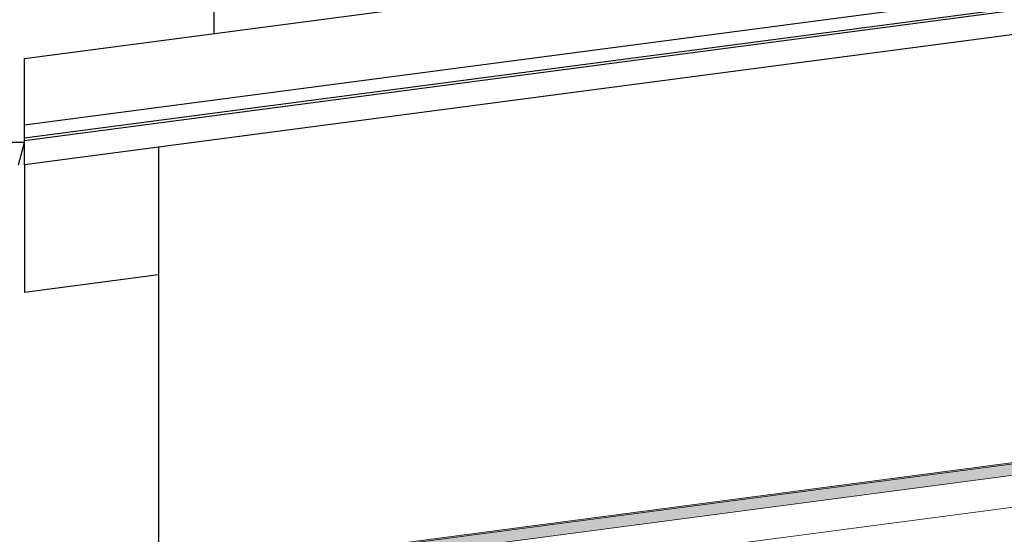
# Model space of a CAD drawing. Header units: millimetres. Extents: x -82116 to -57126, y -2070 to 13065.
# Tile 39 of 74: x -70381 to -68823, y 8670 to 9485. Entities that reach past the tile are written whole.
import ezdxf

# ---------------------------------------------------------------- set-up
doc = ezdxf.new("R2010")
doc.units = ezdxf.units.MM
doc.header["$LTSCALE"] = 0.5
doc.header["$MEASUREMENT"] = 0
doc.linetypes.add('PLINE', pattern=[0])
for name, color, linetype in [('235- Utvendig kledning og overflate(Nye konstruksjoner)', 7, 'Continuous'), ('261- Primærkonstruksjon (tak)(Nye konstruksjoner)', 7, 'Continuous'), ('262- Taktekking (Skravur)(Nye konstruksjoner)', 7, 'Continuous'), ('265- Gesimser_ takrenner og nedløp(Nye konstruksjoner)', 7, 'Continuous')]:
    doc.layers.add(name, color=color, linetype=linetype)
doc.layers.add('262- Taktekking(Nye konstruksjoner)', color=7, linetype='Continuous', lineweight=0)

msp = doc.modelspace()

# ---------------------------------------------------------------- hatches: boundary and pattern name
at = {"layer": '262- Taktekking (Skravur)(Nye konstruksjoner)', "linetype": 'Continuous'}
msp.add_hatch(color=256, dxfattribs=at).paths.add_polyline_path([(-78118.2, 7556.5), (-64162.3, 9393.8), (-64163, 9395.7), (-64163, 9395.7), (-73336, 8188.1), (-78118.2, 7558.5)])
at = {"layer": '262- Taktekking(Nye konstruksjoner)', "linetype": 'Continuous'}
msp.add_hatch(color=256, dxfattribs=at).paths.add_polyline_path([(-78118.2, 7538.3), (-64143.2, 9378.2), (-64143.2, 9396.3), (-64162.3, 9393.8), (-64162.3, 9393.8), (-78118.2, 7556.5)])

# ---------------------------------------------------------------- linework, layer by layer
at = {"layer": '235- Utvendig kledning og overflate(Nye konstruksjoner)', "linetype": 'PLINE'}
for p, q in [((-70073.2, 9462.8), (-70073.2, 10226.4)), ((-70161.2, 9282.7), (-70161.2, 8606))]:
    msp.add_line(p, q, dxfattribs=at)
at = {"layer": '261- Primærkonstruksjon (tak)(Nye konstruksjoner)', "linetype": 'PLINE'}
for p in [(-70373.2, 9254.8), (-70161.2, 9081)]:
    msp.add_line(p, (-70373.2, 9053.1), dxfattribs=at)
at = {"layer": '262- Taktekking(Nye konstruksjoner)', "linetype": 'PLINE'}
for p, q in [((-64143.2, 9398.3), (-78118.2, 7558.5)), ((-64143.2, 9396.3), (-78118.2, 7556.5)), ((-64143.2, 9378.2), (-78118.2, 7538.3)), ((-64143.2, 9327.7), (-78118.2, 7487.9))]:
    msp.add_line(p, q, dxfattribs=at)
at = {"layer": '265- Gesimser_ takrenner og nedløp(Nye konstruksjoner)', "linetype": 'PLINE'}
for p, q in [((-70373.2, 9423.3), (-66487.2, 9934.9)), ((-70373.2, 9318.2), (-66687.2, 9803.4)), ((-70373.2, 9297.4), (-66687.2, 9782.6)), ((-66687.2, 9778.3), (-70373.2, 9293.1)), ((-66651.2, 9744.8), (-70161.2, 9282.7)), ((-70373.2, 9318.2), (-70373.2, 9423.3)), ((-70373.2, 9297.4), (-70373.2, 9318.2)), ((-70373.2, 9290), (-70443.2, 9290)), ((-70382.5, 9255), (-70373.2, 9290)), ((-70373.2, 9295.6), (-70373.2, 9297.4)), ((-70373.2, 9293.8), (-70373.2, 9295.6)), ((-70373.2, 9293.1), (-70373.2, 9293.8)), ((-70373.2, 9254.8), (-70373.2, 9293.1)), ((-70161.2, 9282.7), (-70373.2, 9254.8))]:
    msp.add_line(p, q, dxfattribs=at)

doc.saveas('drawing.dxf')
